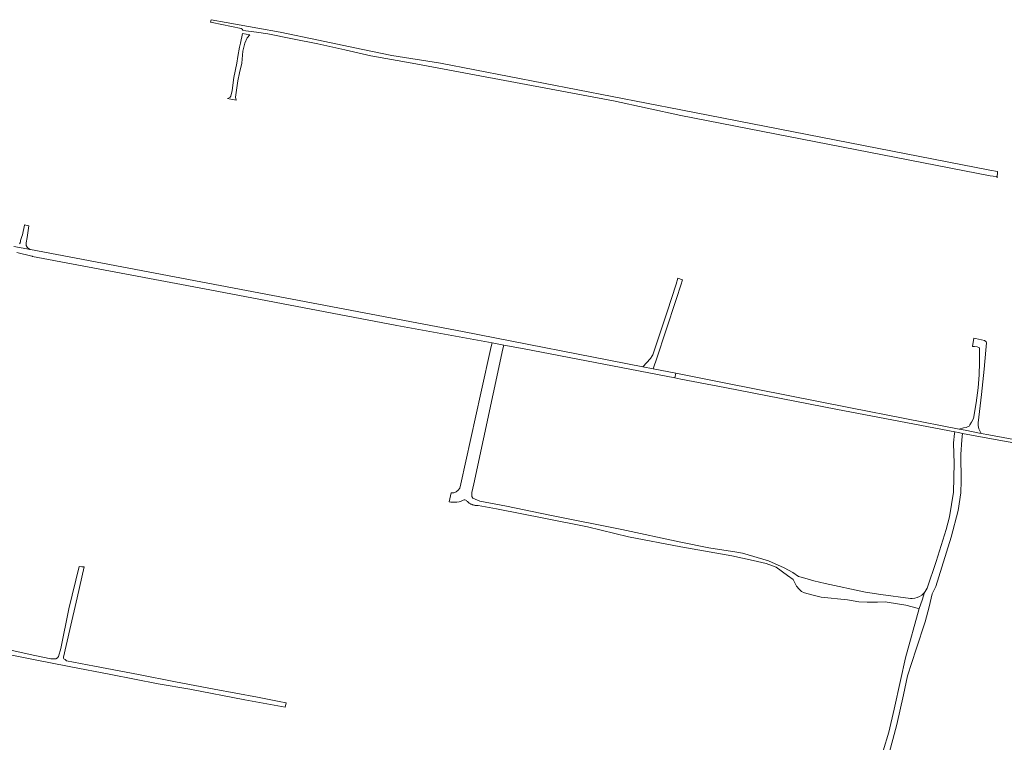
# Model space of a CAD drawing. Extents: x 152825 to 164088, y 457113 to 463005.
# Tile 209 of 256: x 158107 to 158692, y 459096 to 459526. Entities that reach past the tile are written whole.
import ezdxf

# ---------------------------------------------------------------- set-up
doc = ezdxf.new("R2010")
doc.units = 0
doc.header["$LTSCALE"] = 0.5
doc.layers.add('B-PV-VH-ONVERHARD_ZAND-GV', color=251, linetype='CONTINUOUS', lineweight=18)
doc.layers.add('B-PV-VH-OPENVERHARDING_BETONSTRAATSTEEN-GV', color=251, linetype='CONTINUOUS', lineweight=18)

msp = doc.modelspace()

# ---------------------------------------------------------------- linework, layer by layer
at = {"layer": 'B-PV-VH-ONVERHARD_ZAND-GV', "flags": 128}
for points in [[(158687.906, 459431.806), (158688.178, 459435.554), (158683.677, 459436.3), (158500, 459472.133), (158357.153, 459500), (158328.248, 459504.394), (158310.161, 459508.224), (158284.694, 459513.601), (158262.01, 459518.274), (158248.648, 459520.649), (158229.949, 459524.019), (158220.859, 459525.764), (158220.595, 459524.317), (158221.617, 459524.121), (158238.826, 459520.508), (158239.426, 459520.161), (158239.701, 459519.572), (158241.501, 459519.19), (158247.957, 459518.347), (158254.712, 459517.341), (158269.351, 459514.374), (158284.315, 459511.351), (158300.326, 459507.829), (158315.778, 459504.358), (158340.374, 459500), (158460.001, 459477.46), (158500, 459468.849), (158683.803, 459432.98), (158687.381, 459432.545), (158687.661, 459432.38)], [(158243.854, 459516.725), (158239.544, 459517.613), (158238.401, 459511.846), (158237.864, 459509.52), (158236.754, 459503.795), (158236.217, 459500), (158234.493, 459491.349), (158233.466, 459483.733), (158232.671, 459480.424), (158232.194, 459479.641), (158230.899, 459478.928), (158230.69, 459478.869), (158235.724, 459477.985), (158235.462, 459479.82), (158236.883, 459489.48), (158237.744, 459494.163), (158239.153, 459500), (158239.807, 459507.134), (158240.914, 459511.86), (158242.272, 459514.928)], [(158665.369, 459282.492), (158668.959, 459281.785), (158678.46, 459279.913), (158677.151, 459282.763), (158676.749, 459284.728), (158676.628, 459286.174), (158677.124, 459289.611), (158678.632, 459303.04), (158680.165, 459318.121), (158681.297, 459329.339), (158681.528, 459333.721), (158681.432, 459334.295), (158681.207, 459334.572), (158680.48, 459335.124), (158676.907, 459335.938), (158675.166, 459336.287), (158674.076, 459336.505), (158673.248, 459331.631), (158674.397, 459331.49), (158676.032, 459331.29), (158677.092, 459331.037), (158677.372, 459330.798), (158677.524, 459330.168), (158677.541, 459322.057), (158677.163, 459314.686), (158676.563, 459307.073), (158675.491, 459298.082), (158673.79, 459288.79), (158672.709, 459286.645), (158671.797, 459284.99), (158671.27, 459284.344), (158670.73, 459283.967), (158669.47, 459283.535), (158667.855, 459283.188)], [(158662.707, 459280.853), (158665.011, 459280.413), (158667.308, 459279.975), (158682.449, 459277.086), (158872.439, 459242.87), (158872.574, 459243.599), (158872.622, 459243.858), (158839.498, 459250), (158683.072, 459279.005), (158678.46, 459279.913), (158668.959, 459281.785), (158665.369, 459282.492), (158600.888, 459295.195), (158525.827, 459310.027), (158500, 459315.106), (158497.052, 459315.686), (158496.461, 459312.892), (158500, 459312.209), (158526.047, 459307.183), (158593.049, 459294.144)]]:
    msp.add_lwpolyline(points, close=True, dxfattribs=at)
for points in [[(158375.875, 459244.904), (158376.973, 459250), (158394.271, 459330.288), (158394.87, 459332.385), (158387.907, 459333.667), (158387.394, 459331.6), (158381.253, 459303.871), (158369.324, 459250), (158368.73, 459247.318)], [(158622.967, 459087.03), (158628.291, 459107.073), (158632.259, 459124.582), (158634.709, 459135.809), (158639.911, 459151.805), (158645.26, 459167.988), (158647.614, 459176.875), (158649.345, 459184.57), (158651.506, 459189.076), (158655.105, 459200.422), (158660.555, 459218.275), (158664.756, 459234.153), (158666.32, 459244.594), (158666.496, 459251.723), (158666.429, 459267.424), (158667.002, 459276.188), (158667.308, 459279.975), (158665.011, 459280.413), (158662.707, 459280.853), (158662.613, 459279.852), (158662.068, 459274.352), (158662.048, 459273.918), (158662.464, 459262.233), (158661.94, 459245.095), (158659.681, 459230.359), (158657.597, 459222.769), (158651.747, 459203.799), (158646.441, 459187.953), (158645.26, 459186.004), (158644.785, 459185.509), (158643.394, 459180.871), (158641.669, 459175.852), (158633.432, 459146.617), (158630.517, 459133.111), (158626.844, 459116.049), (158623.539, 459102.376), (158620.31, 459091.304)], [(158363.559, 459244.556), (158362.437, 459239.291)], [(158637.422, 459181.765), (158636.508, 459181.902), (158618.786, 459184.198), (158609.645, 459185.659), (158585.817, 459190.773), (158579.088, 459192.361), (158572.245, 459194.246), (158569.828, 459194.861), (158566.548, 459197.227), (158561.327, 459200.109), (158552.069, 459204.218), (158536.661, 459208.83), (158533.28, 459209.43), (158516.596, 459212.03), (158500, 459215.295), (158464.975, 459222.883), (158422.106, 459231.426), (158396.417, 459236.7), (158380.642, 459239.731), (158376.505, 459241.518), (158375.84, 459242.421), (158375.875, 459244.904)], [(158372.684, 459240.038), (158372.932, 459239.762), (158373.191, 459239.497), (158373.461, 459239.243), (158373.742, 459239.001), (158374.033, 459238.771), (158374.334, 459238.554), (158374.643, 459238.35), (158374.962, 459238.159), (158375.288, 459237.983), (158375.621, 459237.821), (158375.962, 459237.673), (158376.308, 459237.54), (158376.659, 459237.423), (158377.016, 459237.32), (158377.376, 459237.233), (158377.74, 459237.162), (158378.107, 459237.106), (158378.476, 459237.066), (158378.846, 459237.042), (158379.216, 459237.035), (158379.587, 459237.043), (158390.405, 459235.217), (158419.562, 459229.471), (158444.508, 459224.357), (158468.963, 459218.579), (158500, 459212.514), (158530.361, 459207.187), (158543, 459204.487), (158550.622, 459202.644), (158556.575, 459200.531), (158563.363, 459195.601), (158566.646, 459193.136), (158568.714, 459189.104), (158570.211, 459187.332), (158571.668, 459185.931), (158573.418, 459185.126), (158577.917, 459183.968), (158583.345, 459182.667), (158599.021, 459180.989), (158605.784, 459179.846), (158610.723, 459179.582), (158616.773, 459179.771), (158621.375, 459179.801), (158622.656, 459179.612), (158633.637, 459177.989), (158640.407, 459176.188), (158641.669, 459175.852), (158643.394, 459180.871), (158644.785, 459185.509), (158643.216, 459183.876)], [(158089.402, 459150.674), (158115.376, 459145.707), (158136.613, 459141.519), (158161.379, 459136.697), (158189.53, 459131.212), (158208.177, 459127.906), (158241.049, 459121.71), (158264.994, 459117.22), (158265.508, 459119.868), (158261.42, 459120.686), (158261.385, 459120.692), (158248.435, 459123.23), (158222.718, 459128.07), (158199.734, 459132.268), (158177.686, 459136.6), (158151.626, 459141.716), (158135.086, 459144.869), (158134.144, 459145.545), (158133.34, 459146.081), (158133.291, 459146.351), (158133.181, 459146.951), (158136.989, 459163.447), (158141.299, 459182.34), (158145.395, 459200.642), (158144.086, 459200.749), (158142.47, 459200.882), (158136.418, 459175.806), (158131.627, 459152.243), (158130.209, 459147.395), (158130.195, 459147.376), (158129.554, 459146.538), (158128.598, 459146.02), (158127.427, 459145.927), (158125.743, 459145.937), (158116.158, 459148.049), (158097.267, 459152.082)]]:
    msp.add_lwpolyline(points, dxfattribs=at)
at = {"layer": 'B-PV-VH-ONVERHARD_ZAND-GV'}
for points in [[(158368.73, 459247.318, -0.2587773), (158363.559, 459244.556)], [(158362.437, 459239.291, 0.0315508), (158364.084, 459239.061)], [(158364.084, 459239.061, 0.0152978), (158364.932, 459239.022)], [(158364.932, 459239.022, 0.0120464), (158365.596, 459239.03)], [(158365.596, 459239.03, 0.100093), (158370.769, 459240.268)], [(158370.769, 459240.268, -0.3038608), (158372.684, 459240.038)], [(158643.216, 459183.876, -0.1277811), (158637.422, 459181.765)]]:
    msp.add_lwpolyline(points, format="xyb", dxfattribs=at)
at = {"layer": 'B-PV-VH-OPENVERHARDING_BETONSTRAATSTEEN-GV', "flags": 128}
for points in [[(158103.793, 459391.06), (158113.55, 459389.199), (158113.388, 459389.251), (158113.229, 459389.31), (158113.073, 459389.376), (158112.921, 459389.45), (158112.772, 459389.531), (158112.627, 459389.619), (158112.486, 459389.713), (158112.35, 459389.815), (158112.219, 459389.922), (158112.093, 459390.036), (158111.972, 459390.155), (158111.858, 459390.28), (158111.749, 459390.41), (158111.646, 459390.545), (158111.551, 459390.685), (158111.461, 459390.829), (158111.379, 459390.977), (158111.304, 459391.129), (158111.236, 459391.285), (158111.175, 459391.443), (158111.122, 459391.604), (158111.076, 459391.767), (158111.039, 459391.933), (158111.009, 459392.1), (158110.987, 459392.268), (158110.973, 459392.437), (158110.967, 459392.606), (158110.969, 459392.776), (158110.979, 459392.945), (158110.997, 459393.114), (158111.017, 459393.248), (158111.532, 459396.364), (158112.677, 459403.284), (158110.001, 459403.836), (158109.984, 459403.764), (158108.869, 459397.988), (158108.479, 459396.852), (158107.719, 459394.642), (158107.718, 459394.474), (158107.709, 459394.306), (158107.692, 459394.138), (158107.667, 459393.972), (158107.635, 459393.807), (158107.594, 459393.644), (158107.546, 459393.482), (158107.49, 459393.324), (158107.427, 459393.168), (158107.356, 459393.015), (158107.278, 459392.866), (158107.193, 459392.721), (158107.102, 459392.58)], [(158105.57, 459387.411), (158114.328, 459385.231), (158114.481, 459385.21), (158114.633, 459385.181), (158114.783, 459385.144), (158114.808, 459385.137), (158220.22, 459365.28), (158331.234, 459344.099), (158387.907, 459333.667), (158394.87, 459332.385), (158406.975, 459330.157), (158496.461, 459312.892), (158497.052, 459315.686), (158483.614, 459318.328), (158477.496, 459319.526), (158370.255, 459340.474), (158113.55, 459389.199), (158103.793, 459391.06)]]:
    msp.add_lwpolyline(points, dxfattribs=at)
msp.add_lwpolyline([(158501.031, 459371.273), (158498.291, 459372.182), (158497.172, 459368.662), (158491.914, 459352.118), (158483.426, 459326.553), (158483.051, 459325.973), (158482.034, 459324.4), (158477.496, 459319.526), (158483.614, 459318.328), (158485.932, 459325.336), (158490.894, 459340.332), (158497.431, 459360.114), (158500, 459368.077)], close=True, dxfattribs=at)

doc.saveas('drawing.dxf')
